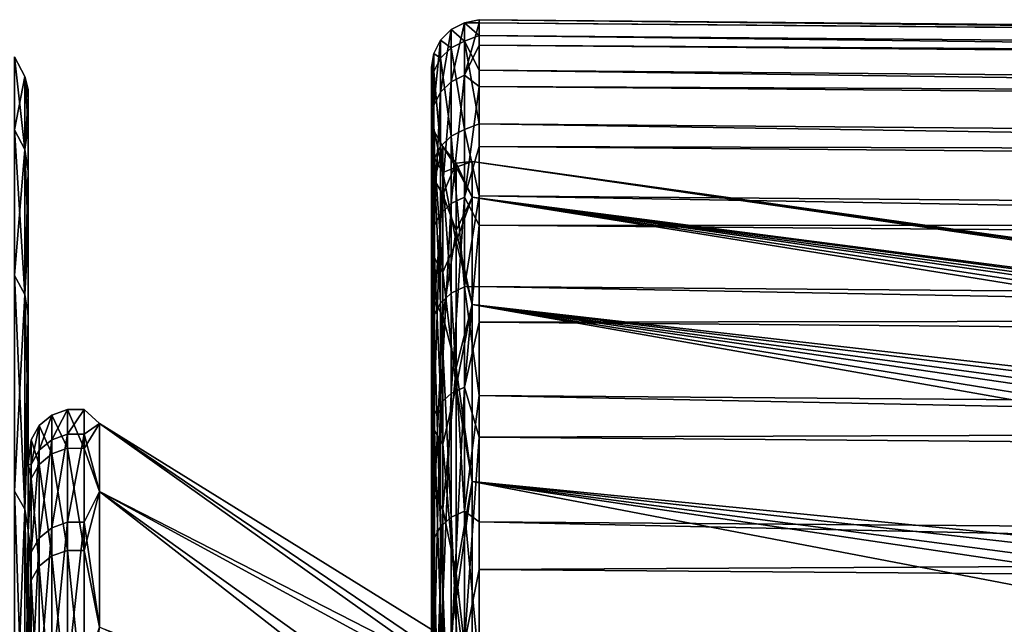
# Model space of a CAD drawing. Header units: metres. Extents: x -147 to 182, y -23 to 81.
# Tile 207 of 212: x 136.96 to 141.12, y 20.44 to 22.99. Entities that reach past the tile are written whole.
import ezdxf

# ---------------------------------------------------------------- set-up
doc = ezdxf.new("R2010")
doc.units = ezdxf.units.M
doc.layers.add('solid_ORA153_SW0001', color=7, linetype='CONTINUOUS')

msp = doc.modelspace()

# ---------------------------------------------------------------- linework, layer by layer
at = {"layer": 'solid_ORA153_SW0001'}
for points in [[(138.783234, 22.731995, 3.232171), (138.839523, 22.759972, 3.236149), (138.839523, 22.980192, 0.632191)], [(138.783234, 22.951946, 0.631414), (138.839523, 22.980192, 0.632191), (138.839523, 22.903465, -1.979936)], [(138.783234, 22.951946, 0.631414), (138.783234, 22.731995, 3.232171), (138.839523, 22.980192, 0.632191)], [(138.839523, 22.980192, 0.632191), (138.901749, 22.980057, 0.914378), (138.901749, 22.993946, -0.444505)], [(138.839523, 22.980192, 0.632191), (138.901749, 22.993946, -0.444505), (138.901749, 22.927547, -1.801836)], [(138.839523, 22.980192, 0.632191), (138.839523, 22.759972, 3.236149), (138.901749, 22.980057, 0.914378)], [(138.839523, 22.903465, -1.979936), (138.839523, 22.980192, 0.632191), (138.901749, 22.927547, -1.801836)], [(138.839523, 22.759972, 3.236149), (138.901733, 22.885933, 2.270068), (138.901749, 22.980057, 0.914378)], [(138.901749, 22.980057, 0.914378), (138.901733, 22.885933, 2.270068), (180.235626, 22.618938, 0.917359)], [(138.901749, 22.993946, -0.444505), (180.235626, 22.633648, -0.419334), (180.235626, 22.569433, -1.754564)], [(138.901749, 22.927547, -1.801836), (138.901749, 22.993946, -0.444505), (180.235626, 22.569433, -1.754564)], [(138.901749, 22.993946, -0.444505), (138.901749, 22.980057, 0.914378), (180.235626, 22.633648, -0.419334)], [(138.901749, 22.980057, 0.914378), (180.235626, 22.618938, 0.917359), (180.235626, 22.633648, -0.419334)], [(138.738525, 22.688076, 3.225926), (138.783234, 22.731995, 3.232171), (138.783234, 22.951946, 0.631414)], [(138.738525, 22.907602, 0.630194), (138.783234, 22.951946, 0.631414), (138.783234, 22.875313, -1.977502)], [(138.738525, 22.907602, 0.630194), (138.738525, 22.688076, 3.225926), (138.783234, 22.951946, 0.631414)], [(138.783234, 22.875313, -1.977502), (138.783234, 22.951946, 0.631414), (138.839523, 22.903465, -1.979936)], [(138.839523, 22.903465, -1.979936), (138.901749, 22.927547, -1.801836), (138.901749, 22.781099, -3.152876)], [(138.901749, 22.927547, -1.801836), (180.235626, 22.569433, -1.754564), (180.235626, 22.426517, -3.083677)], [(138.901749, 22.781099, -3.152876), (138.901749, 22.927547, -1.801836), (180.235626, 22.426517, -3.083677)], [(138.709839, 22.63257, 3.218034), (138.738525, 22.688076, 3.225926), (138.738525, 22.907602, 0.630194)], [(138.709839, 22.851559, 0.628652), (138.738525, 22.907602, 0.630194), (138.738525, 22.831118, -1.973682)], [(138.709839, 22.851559, 0.628652), (138.709839, 22.63257, 3.218034), (138.738525, 22.907602, 0.630194)], [(138.738525, 22.831118, -1.973682), (138.738525, 22.907602, 0.630194), (138.783234, 22.875313, -1.977502)], [(138.783234, 22.875313, -1.977502), (138.839523, 22.903465, -1.979936), (138.839523, 22.530783, -4.566478)], [(138.839523, 22.903465, -1.979936), (138.901749, 22.781099, -3.152876), (138.901749, 22.555107, -4.492908)], [(138.839523, 22.530783, -4.566478), (138.839523, 22.903465, -1.979936), (138.901749, 22.555107, -4.492908)], [(138.839523, 22.759972, 3.236149), (138.901733, 22.711901, 3.617833), (138.901733, 22.885933, 2.270068)], [(138.901733, 22.885933, 2.270068), (180.235626, 22.525356, 2.250854), (180.235626, 22.618938, 0.917359)], [(138.901733, 22.885933, 2.270068), (138.901733, 22.711901, 3.617833), (180.235626, 22.525356, 2.250854)], [(136.985397, 22.446167, -3.957865), (136.94281, 22.528643, -3.972408), (136.94281, 22.837481, -1.330132)], [(136.985397, 22.753876, -1.325262), (136.94281, 22.837481, -1.330132), (136.94281, 22.837481, 1.330132)], [(136.985397, 22.753876, -1.325262), (136.985397, 22.446167, -3.957865), (136.94281, 22.837481, -1.330132)], [(136.985397, 22.753876, 1.325262), (136.94281, 22.837481, 1.330132), (136.94281, 22.528643, 3.972408)], [(136.985397, 22.753876, 1.325262), (136.985397, 22.753876, -1.325262), (136.94281, 22.837481, 1.330132)], [(138.709839, 22.851559, 0.628652), (138.699997, 22.793989, -0.440705), (138.699997, 22.780224, 0.906381)], [(138.709839, 22.775261, -1.968853), (138.699997, 22.793989, -0.440705), (138.709839, 22.851559, 0.628652)], [(138.709839, 22.851559, 0.628652), (138.699997, 22.780224, 0.906381), (138.699997, 22.686922, 2.250278)], [(138.709839, 22.851559, 0.628652), (138.699997, 22.686922, 2.250278), (138.709839, 22.63257, 3.218034)], [(138.709839, 22.775261, -1.968853), (138.709839, 22.851559, 0.628652), (138.738525, 22.831118, -1.973682)], [(138.738525, 22.831118, -1.973682), (138.783234, 22.875313, -1.977502), (138.783234, 22.503088, -4.560865)], [(138.783234, 22.503088, -4.560865), (138.783234, 22.875313, -1.977502), (138.839523, 22.530783, -4.566478)], [(138.709839, 22.775261, -1.968853), (138.738525, 22.831118, -1.973682), (138.738525, 22.45961, -4.552053)], [(138.738525, 22.45961, -4.552053), (138.738525, 22.831118, -1.973682), (138.783234, 22.503088, -4.560865)], [(136.985397, 22.446167, 3.957865), (136.985397, 22.753876, 1.325262), (136.94281, 22.528643, 3.972408)], [(136.985397, 22.753876, 1.325262), (137, 22.661554, 1.320578), (137, 22.700001, -0.000276)], [(136.985397, 22.446167, 3.957865), (137, 22.661554, 1.320578), (136.985397, 22.753876, 1.325262)], [(136.985397, 22.753876, -1.325262), (137, 22.700001, -0.000276), (137, 22.661522, -1.321128)], [(136.985397, 22.753876, 1.325262), (137, 22.700001, -0.000276), (136.985397, 22.753876, -1.325262)], [(136.985397, 22.753876, -1.325262), (137, 22.661522, -1.321128), (137, 22.546244, -2.637573)], [(136.985397, 22.753876, -1.325262), (137, 22.546244, -2.637573), (136.985397, 22.446167, -3.957865)], [(138.699997, 22.793989, -0.440705), (138.699997, 22.72817, -1.78616), (138.699997, 22.590559, -0.401589)], [(138.699997, 22.780224, 0.906381), (138.699997, 22.793989, -0.440705), (138.699997, 22.590559, -0.401589)], [(138.709839, 22.775261, -1.968853), (138.699997, 22.72817, -1.78616), (138.699997, 22.793989, -0.440705)], [(138.699997, 22.780224, 0.906381), (138.699997, 22.590559, -0.401589), (138.699997, 22.480631, 2.261843)], [(138.699997, 22.686922, 2.250278), (138.699997, 22.780224, 0.906381), (138.699997, 22.480631, 2.261843)], [(138.709839, 22.775261, -1.968853), (138.699997, 22.582991, -3.125474), (138.699997, 22.72817, -1.78616)], [(138.709839, 22.404663, -4.540917), (138.699997, 22.582991, -3.125474), (138.709839, 22.775261, -1.968853)], [(138.709839, 22.404663, -4.540917), (138.709839, 22.775261, -1.968853), (138.738525, 22.45961, -4.552053)], [(138.783234, 22.218304, 5.791162), (138.839523, 22.245647, 5.798289), (138.839523, 22.759972, 3.236149)], [(138.783234, 22.731995, 3.232171), (138.783234, 22.218304, 5.791162), (138.839523, 22.759972, 3.236149)], [(138.839523, 22.759972, 3.236149), (138.839523, 22.245647, 5.798289), (138.901733, 22.711901, 3.617833)], [(138.901749, 22.781099, -3.152876), (180.235626, 22.426517, -3.083677), (180.235626, 22.205399, -4.402036)], [(138.901749, 22.555107, -4.492908), (138.901749, 22.781099, -3.152876), (180.235626, 22.205399, -4.402036)], [(138.699997, 22.72817, -1.78616), (138.699997, 22.386042, -3.059367), (138.699997, 22.590559, -0.401589)], [(138.699997, 22.72817, -1.78616), (138.699997, 22.582991, -3.125474), (138.699997, 22.386042, -3.059367)], [(138.738525, 22.175377, 5.779973), (138.783234, 22.218304, 5.791162), (138.783234, 22.731995, 3.232171)], [(138.738525, 22.688076, 3.225926), (138.738525, 22.175377, 5.779973), (138.783234, 22.731995, 3.232171)], [(138.839523, 22.245647, 5.798289), (138.901733, 22.458569, 4.952965), (138.901733, 22.711901, 3.617833)], [(138.901733, 22.711901, 3.617833), (180.235626, 22.353226, 3.576499), (180.235626, 22.525356, 2.250854)], [(138.901733, 22.711901, 3.617833), (138.901733, 22.458569, 4.952965), (180.235626, 22.353226, 3.576499)], [(137, 22.661522, -1.321128), (137, 22.700001, -0.000276), (137, 22.661554, 1.320578)], [(138.699997, 22.514414, 3.586264), (138.699997, 22.686922, 2.250278), (138.699997, 22.480631, 2.261843)], [(138.709839, 22.63257, 3.218034), (138.699997, 22.686922, 2.250278), (138.699997, 22.514414, 3.586264)], [(138.709839, 22.121124, 5.765832), (138.738525, 22.175377, 5.779973), (138.738525, 22.688076, 3.225926)], [(138.709839, 22.63257, 3.218034), (138.709839, 22.121124, 5.765832), (138.738525, 22.688076, 3.225926)], [(136.985397, 22.446167, 3.957865), (137, 22.546307, 2.637026), (137, 22.661554, 1.320578)], [(137, 22.661522, -1.321128), (137, 22.661554, 1.320578), (137, 22.546307, 2.637026)], [(137, 22.546244, -2.637573), (137, 22.661522, -1.321128), (137, 22.546307, 2.637026)], [(138.709839, 22.63257, 3.218034), (138.699997, 22.514414, 3.586264), (138.699997, 22.263285, 4.909819)], [(138.709839, 22.63257, 3.218034), (138.699997, 22.263285, 4.909819), (138.709839, 22.121124, 5.765832)], [(138.712662, 22.520622, -0.395149), (138.699997, 22.480631, 2.261843), (138.699997, 22.590559, -0.401589)], [(138.712662, 22.317415, -3.044256), (138.699997, 22.590559, -0.401589), (138.699997, 22.386042, -3.059367)], [(138.712662, 22.520622, -0.395149), (138.699997, 22.590559, -0.401589), (138.712662, 22.317415, -3.044256)], [(136.985397, 22.446167, 3.957865), (137, 22.354654, 3.944536), (137, 22.546307, 2.637026)], [(136.985397, 22.446167, -3.957865), (137, 22.546244, -2.637573), (137, 22.354559, -3.945079)], [(137, 22.546244, -2.637573), (137, 22.546307, 2.637026), (137, 22.354654, 3.944536)], [(137, 22.354559, -3.945079), (137, 22.546244, -2.637573), (137, 22.354654, 3.944536)], [(138.699997, 22.582991, -3.125474), (138.699997, 21.869936, -5.674545), (138.699997, 22.386042, -3.059367)], [(138.699997, 22.582991, -3.125474), (138.699997, 22.358967, -4.453842), (138.699997, 21.869936, -5.674545)], [(138.709839, 22.404663, -4.540917), (138.699997, 22.358967, -4.453842), (138.699997, 22.582991, -3.125474)], [(138.839523, 22.530783, -4.566478), (138.901749, 22.555107, -4.492908), (138.901749, 22.250362, -5.817251)], [(138.901749, 22.555107, -4.492908), (180.235626, 22.205399, -4.402036), (180.235626, 21.906849, -5.705045)], [(138.901749, 22.250362, -5.817251), (138.901749, 22.555107, -4.492908), (180.235626, 21.906849, -5.705045)], [(136.985397, 21.834915, -6.536944), (136.94281, 21.915144, -6.560963), (136.94281, 22.528643, -3.972408)], [(136.985397, 22.446167, -3.957865), (136.985397, 21.834915, -6.536944), (136.94281, 22.528643, -3.972408)], [(136.985397, 22.446167, 3.957865), (136.94281, 22.528643, 3.972408), (136.94281, 21.915144, 6.560963)], [(138.712662, 22.410477, 2.259456), (138.699997, 22.480631, 2.261843), (138.712662, 22.520622, -0.395149)], [(138.699997, 22.514414, 3.586264), (138.699997, 22.480631, 2.261843), (138.699997, 22.057785, 4.89375)], [(138.699997, 22.263285, 4.909819), (138.699997, 22.514414, 3.586264), (138.699997, 22.057785, 4.89375)], [(138.712662, 22.520622, -0.395149), (138.7491, 22.459406, -0.394075), (138.7491, 22.34956, 2.253315)], [(138.712662, 22.520622, -0.395149), (138.712662, 22.317415, -3.044256), (138.7491, 22.459406, -0.394075)], [(138.712662, 22.410477, 2.259456), (138.712662, 22.520622, -0.395149), (138.7491, 22.34956, 2.253315)], [(138.783234, 22.503088, -4.560865), (138.839523, 22.530783, -4.566478), (138.839523, 21.866957, -7.094013)], [(138.839523, 21.866957, -7.094013), (138.839523, 22.530783, -4.566478), (138.901749, 22.250362, -5.817251)], [(138.712662, 22.410477, 2.259456), (138.699997, 22.057785, 4.89375), (138.699997, 22.480631, 2.261843)], [(138.738525, 22.45961, -4.552053), (138.783234, 22.503088, -4.560865), (138.783234, 21.840078, -7.085292)], [(138.783234, 21.840078, -7.085292), (138.783234, 22.503088, -4.560865), (138.839523, 21.866957, -7.094013)], [(136.985397, 21.834915, 6.536944), (136.985397, 22.446167, 3.957865), (136.94281, 21.915144, 6.560963)], [(136.985397, 21.834915, 6.536944), (137, 22.354654, 3.944536), (136.985397, 22.446167, 3.957865)], [(136.985397, 22.446167, -3.957865), (137, 22.354559, -3.945079), (137, 22.087133, -5.239136)], [(136.985397, 22.446167, -3.957865), (137, 22.087133, -5.239136), (136.985397, 21.834915, -6.536944)], [(138.709839, 22.404663, -4.540917), (138.738525, 22.45961, -4.552053), (138.738525, 21.797882, -7.071604)], [(138.712662, 22.317415, -3.044256), (138.7491, 22.256752, -3.035981), (138.7491, 22.459406, -0.394075)], [(138.738525, 21.797882, -7.071604), (138.738525, 22.45961, -4.552053), (138.783234, 21.840078, -7.085292)], [(138.7491, 22.459406, -0.394075), (138.804688, 22.38847, -1.156054), (138.804688, 22.372164, 1.437509)], [(138.7491, 22.459406, -0.394075), (138.7491, 22.256752, -3.035981), (138.804688, 22.38847, -1.156054)], [(138.7491, 22.34956, 2.253315), (138.7491, 22.459406, -0.394075), (138.804688, 22.372164, 1.437509)], [(138.839523, 22.245647, 5.798289), (138.901733, 22.12682, 6.270804), (138.901733, 22.458569, 4.952965)], [(138.901733, 22.458569, 4.952965), (180.235626, 22.103149, 4.889673), (180.235626, 22.353226, 3.576499)], [(138.901733, 22.458569, 4.952965), (138.901733, 22.12682, 6.270804), (180.235626, 22.103149, 4.889673)], [(138.712662, 21.98851, 4.882623), (138.699997, 22.057785, 4.89375), (138.712662, 22.410477, 2.259456)], [(138.709839, 22.404663, -4.540917), (138.699997, 22.056885, -5.766615), (138.699997, 22.358967, -4.453842)], [(138.709839, 21.744555, -7.054303), (138.699997, 22.056885, -5.766615), (138.709839, 22.404663, -4.540917)], [(138.712662, 21.803684, -5.651005), (138.699997, 22.386042, -3.059367), (138.699997, 21.869936, -5.674545)], [(138.712662, 22.317415, -3.044256), (138.699997, 22.386042, -3.059367), (138.712662, 21.803684, -5.651005)], [(138.709839, 21.744555, -7.054303), (138.709839, 22.404663, -4.540917), (138.738525, 21.797882, -7.071604)], [(138.712662, 22.410477, 2.259456), (138.7491, 22.34956, 2.253315), (138.7491, 21.928741, 4.869352)], [(138.712662, 21.98851, 4.882623), (138.712662, 22.410477, 2.259456), (138.7491, 21.928741, 4.869352)], [(138.7491, 22.256752, -3.035981), (138.804688, 22.105118, -3.734143), (138.804688, 22.38847, -1.156054)], [(138.804688, 22.38847, -1.156054), (138.872162, 22.244642, -2.60002), (138.872162, 22.396076, 0.000005)], [(138.804688, 22.372164, 1.437509), (138.872162, 22.396076, 0.000005), (138.872162, 22.244642, 2.600031)], [(138.804688, 22.372164, 1.437509), (138.804688, 22.38847, -1.156054), (138.872162, 22.396076, 0.000005)], [(138.804688, 22.38847, -1.156054), (138.804688, 22.105118, -3.734143), (138.872162, 22.244642, -2.60002)], [(138.872162, 22.396076, 0.000005), (150.584595, 20.748133, 0.278431), (150.584595, 20.693443, 1.531022)], [(138.872162, 22.244642, 2.600031), (138.872162, 22.396076, 0.000005), (150.584595, 20.693443, 1.531022)], [(138.872162, 22.396076, 0.000005), (150.584595, 20.727098, -0.97474), (150.584595, 20.748133, 0.278431)], [(138.872162, 22.396076, 0.000005), (138.872162, 22.244642, -2.60002), (150.584595, 20.727098, -0.97474)], [(136.985397, 21.834915, 6.536944), (137, 22.087261, 5.2386), (137, 22.354654, 3.944536)], [(137, 22.354559, -3.945079), (137, 22.354654, 3.944536), (137, 22.087261, 5.2386)], [(137, 22.087133, -5.239136), (137, 22.354559, -3.945079), (137, 22.087261, 5.2386)], [(138.699997, 22.358967, -4.453842), (138.699997, 21.04941, -8.210782), (138.699997, 21.869936, -5.674545)], [(138.699997, 22.358967, -4.453842), (138.699997, 22.056885, -5.766615), (138.699997, 21.04941, -8.210782)], [(138.7491, 22.34956, 2.253315), (138.804688, 22.372164, 1.437509), (138.804688, 22.056414, 4.011831)], [(138.7491, 21.928741, 4.869352), (138.7491, 22.34956, 2.253315), (138.804688, 22.056414, 4.011831)], [(138.804688, 22.056414, 4.011831), (138.804688, 22.372164, 1.437509), (138.872162, 22.244642, 2.600031)], [(138.712662, 22.317415, -3.044256), (138.712662, 21.803684, -5.651005), (138.7491, 22.256752, -3.035981)], [(138.699997, 21.934441, 6.216153), (138.699997, 22.263285, 4.909819), (138.699997, 22.057785, 4.89375)], [(138.709839, 22.121124, 5.765832), (138.699997, 22.263285, 4.909819), (138.699997, 21.934441, 6.216153)], [(138.712662, 21.803684, -5.651005), (138.7491, 21.744417, -5.635645), (138.7491, 22.256752, -3.035981)], [(138.7491, 22.256752, -3.035981), (138.7491, 21.744417, -5.635645), (138.804688, 22.105118, -3.734143)], [(138.738525, 21.376129, 8.259332), (138.783234, 21.417507, 8.27532), (138.783234, 22.218304, 5.791162)], [(138.738525, 22.175377, 5.779973), (138.738525, 21.376129, 8.259332), (138.783234, 22.218304, 5.791162)], [(138.783234, 21.417507, 8.27532), (138.839523, 21.443867, 8.285504), (138.839523, 22.245647, 5.798289)], [(138.783234, 22.218304, 5.791162), (138.783234, 21.417507, 8.27532), (138.839523, 22.245647, 5.798289)], [(138.804688, 22.105118, -3.734143), (138.872162, 21.792387, -5.164885), (138.872162, 22.244642, -2.60002)], [(138.804688, 22.056414, 4.011831), (138.872162, 22.244642, 2.600031), (138.872162, 21.792387, 5.164896)], [(138.839523, 21.866957, -7.094013), (138.901749, 22.250362, -5.817251), (138.901749, 21.867929, -7.121284)], [(138.839523, 22.245647, 5.798289), (138.839523, 21.443867, 8.285504), (138.901733, 22.12682, 6.270804)], [(138.872162, 22.244642, 2.600031), (150.584595, 20.563313, 2.777219), (150.584579, 20.358036, 4.014104)], [(138.872162, 21.792387, 5.164896), (138.872162, 22.244642, 2.600031), (150.584579, 20.358036, 4.014104)], [(138.872162, 22.244642, 2.600031), (150.584595, 20.693443, 1.531022), (150.584595, 20.563313, 2.777219)], [(138.872162, 22.244642, -2.60002), (150.584595, 20.630445, -2.224214), (150.584595, 20.727098, -0.97474)], [(138.872162, 22.244642, -2.60002), (150.584595, 20.458439, -3.466232), (150.584595, 20.630445, -2.224214)], [(138.872162, 22.244642, -2.60002), (138.872162, 21.792387, -5.164885), (150.584595, 20.458439, -3.466232)], [(138.901749, 22.250362, -5.817251), (180.235626, 21.906849, -5.705045), (180.235626, 21.53191, -6.988161)], [(138.901749, 21.867929, -7.121284), (138.901749, 22.250362, -5.817251), (180.235626, 21.53191, -6.988161)], [(138.709824, 21.323832, 8.239125), (138.738525, 21.376129, 8.259332), (138.738525, 22.175377, 5.779973)], [(138.709839, 22.121124, 5.765832), (138.709824, 21.323832, 8.239125), (138.738525, 22.175377, 5.779973)], [(138.709839, 22.121124, 5.765832), (138.699997, 21.934441, 6.216153), (138.699997, 21.529003, 7.500813)], [(138.709839, 22.121124, 5.765832), (138.699997, 21.529003, 7.500813), (138.709824, 21.323832, 8.239125)], [(138.7491, 21.744417, -5.635645), (138.804688, 21.525896, -6.262252), (138.804688, 22.105118, -3.734143)], [(138.804688, 22.105118, -3.734143), (138.804688, 21.525896, -6.262252), (138.872162, 21.792387, -5.164885)], [(138.839523, 21.443867, 8.285504), (138.901733, 21.717815, 7.566748), (138.901733, 22.12682, 6.270804)], [(138.901733, 22.12682, 6.270804), (180.235626, 21.775997, 6.185797), (180.235626, 22.103149, 4.889673)], [(138.901733, 22.12682, 6.270804), (138.901733, 21.717815, 7.566748), (180.235626, 21.775997, 6.185797)], [(136.985397, 21.834915, 6.536944), (137, 21.745014, 6.514928), (137, 22.087261, 5.2386)], [(136.985397, 21.834915, -6.536944), (137, 22.087133, -5.239136), (137, 21.744856, -6.515456)], [(137, 22.087133, -5.239136), (137, 22.087261, 5.2386), (137, 21.745014, 6.514928)], [(137, 21.744856, -6.515456), (137, 22.087133, -5.239136), (137, 21.745014, 6.514928)], [(138.699997, 21.934441, 6.216153), (138.699997, 22.057785, 4.89375), (138.699997, 21.327925, 7.457502)], [(138.712662, 21.98851, 4.882623), (138.699997, 21.327925, 7.457502), (138.699997, 22.057785, 4.89375)], [(138.699997, 22.056885, -5.766615), (138.699997, 20.092947, -10.771884), (138.699997, 21.04941, -8.210782)], [(138.699997, 22.056885, -5.766615), (138.699997, 20.694105, -9.566294), (138.699997, 20.092947, -10.771884)], [(138.699997, 22.056885, -5.766615), (138.699997, 21.677771, -7.05934), (138.699997, 20.694105, -9.566294)], [(138.709839, 21.744555, -7.054303), (138.699997, 21.677771, -7.05934), (138.699997, 22.056885, -5.766615)], [(138.7491, 21.928741, 4.869352), (138.804688, 22.056414, 4.011831), (138.804688, 21.445446, 6.532456)], [(138.804688, 21.445446, 6.532456), (138.804688, 22.056414, 4.011831), (138.872162, 21.792387, 5.164896)], [(138.712662, 21.260597, 7.437854), (138.699997, 21.327925, 7.457502), (138.712662, 21.98851, 4.882623)], [(138.712662, 21.98851, 4.882623), (138.7491, 21.928741, 4.869352), (138.7491, 21.202806, 7.417636)], [(138.712662, 21.260597, 7.437854), (138.712662, 21.98851, 4.882623), (138.7491, 21.202806, 7.417636)], [(138.699997, 21.529003, 7.500813), (138.699997, 21.934441, 6.216153), (138.699997, 21.327925, 7.457502)], [(138.7491, 21.202806, 7.417636), (138.7491, 21.928741, 4.869352), (138.804688, 21.445446, 6.532456)], [(136.985397, 20.928383, -9.027623), (136.94281, 21.00528, -9.060793), (136.94281, 21.915144, -6.560963)], [(136.985397, 21.834915, -6.536944), (136.985397, 20.928383, -9.027623), (136.94281, 21.915144, -6.560963)], [(136.985397, 21.834915, 6.536944), (136.94281, 21.915144, 6.560963), (136.94281, 21.00528, 9.060793)], [(138.712662, 20.986576, -8.179126), (138.699997, 21.869936, -5.674545), (138.699997, 21.04941, -8.210782)], [(138.712662, 21.803684, -5.651005), (138.699997, 21.869936, -5.674545), (138.712662, 20.986576, -8.179126)], [(138.738525, 21.797882, -7.071604), (138.783234, 21.840078, -7.085292), (138.783249, 20.894854, -9.518165)], [(138.783234, 21.840078, -7.085292), (138.839523, 21.866957, -7.094013), (138.839523, 20.92057, -9.529879)], [(138.783249, 20.894854, -9.518165), (138.783234, 21.840078, -7.085292), (138.839523, 20.92057, -9.529879)], [(138.839523, 21.866957, -7.094013), (138.901749, 21.867929, -7.121284), (138.901749, 21.409143, -8.400453)], [(138.839523, 20.92057, -9.529879), (138.839523, 21.866957, -7.094013), (138.901749, 21.409143, -8.400453)], [(138.901749, 21.867929, -7.121284), (180.235626, 21.53191, -6.988161), (180.235626, 21.081888, -8.246908)], [(138.901749, 21.409143, -8.400453), (138.901749, 21.867929, -7.121284), (180.235626, 21.081888, -8.246908)], [(136.985397, 20.928383, 9.027623), (136.985397, 21.834915, 6.536944), (136.94281, 21.00528, 9.060793)], [(136.985397, 20.928383, 9.027623), (137, 21.745014, 6.514928), (136.985397, 21.834915, 6.536944)], [(136.985397, 21.834915, -6.536944), (137, 21.744856, -6.515456), (137, 21.328873, -7.769753)], [(136.985397, 21.834915, -6.536944), (137, 21.328873, -7.769753), (136.985397, 20.928383, -9.027623)], [(138.709839, 21.744555, -7.054303), (138.738525, 21.797882, -7.071604), (138.738541, 20.854485, -9.499775)], [(138.712662, 21.803684, -5.651005), (138.712662, 20.986576, -8.179126), (138.7491, 21.744417, -5.635645)], [(138.738541, 20.854485, -9.499775), (138.738525, 21.797882, -7.071604), (138.783249, 20.894854, -9.518165)], [(138.804688, 21.525896, -6.262252), (138.872162, 21.045427, -7.659903), (138.872162, 21.792387, -5.164885)], [(138.804688, 21.445446, 6.532456), (138.872162, 21.792387, 5.164896), (138.872162, 21.045427, 7.659914)], [(138.872162, 21.792387, -5.164885), (138.872162, 21.045427, -7.659903), (150.584595, 19.891502, -5.906816)], [(138.872162, 21.792387, 5.164896), (150.584579, 20.078587, 5.235768), (150.584579, 19.725828, 6.438515)], [(138.872162, 21.045427, 7.659914), (138.872162, 21.792387, 5.164896), (150.584579, 19.725828, 6.438515)], [(138.872162, 21.792387, 5.164896), (150.584579, 20.358036, 4.014104), (150.584579, 20.078587, 5.235768)], [(138.872162, 21.792387, -5.164885), (150.584595, 20.211958, -4.694595), (150.584595, 20.458439, -3.466232)], [(138.872162, 21.792387, -5.164885), (150.584595, 19.891502, -5.906816), (150.584595, 20.211958, -4.694595)], [(138.901733, 21.717815, 7.566748), (180.235626, 21.372911, 7.460351), (180.235626, 21.775997, 6.185797)], [(136.985397, 20.928383, 9.027623), (137, 21.329062, 7.769236), (137, 21.745014, 6.514928)], [(137, 21.744856, -6.515456), (137, 21.745014, 6.514928), (137, 21.329062, 7.769236)], [(137, 21.328873, -7.769753), (137, 21.744856, -6.515456), (137, 21.329062, 7.769236)], [(138.709839, 20.803465, -9.476534), (138.699997, 21.677771, -7.05934), (138.709839, 21.744555, -7.054303)], [(138.709839, 20.803465, -9.476534), (138.709839, 21.744555, -7.054303), (138.738541, 20.854485, -9.499775)], [(138.712662, 20.986576, -8.179126), (138.7491, 20.929531, -8.156894), (138.7491, 21.744417, -5.635645)], [(138.7491, 21.744417, -5.635645), (138.7491, 20.929531, -8.156894), (138.804688, 21.525896, -6.262252)], [(138.839523, 21.443867, 8.285504), (138.901733, 21.232981, 8.836272), (138.901733, 21.717815, 7.566748)], [(138.901733, 21.717815, 7.566748), (138.901733, 21.232981, 8.836272), (180.235626, 21.372911, 7.460351)], [(138.699997, 21.677771, -7.05934), (138.699997, 21.222996, -8.327334), (138.699997, 20.694105, -9.566294)], [(138.709839, 20.803465, -9.476534), (138.699997, 21.222996, -8.327334), (138.699997, 21.677771, -7.05934)], [(138.699997, 21.048384, 8.759325), (138.699997, 21.529003, 7.500813), (138.699997, 21.327925, 7.457502)], [(138.709824, 21.323832, 8.239125), (138.699997, 21.529003, 7.500813), (138.699997, 21.048384, 8.759325)], [(138.7491, 20.929531, -8.156894), (138.804688, 20.65856, -8.706544), (138.804688, 21.525896, -6.262252)], [(138.804688, 21.525896, -6.262252), (138.804688, 20.65856, -8.706544), (138.872162, 21.045427, -7.659903)], [(138.7491, 21.202806, 7.417636), (138.804688, 21.445446, 6.532456), (138.804688, 20.547441, 8.965648)], [(138.783234, 20.339956, 10.652545), (138.839523, 20.36499, 10.665656), (138.839523, 21.443867, 8.285504)], [(138.783234, 21.417507, 8.27532), (138.783234, 20.339956, 10.652545), (138.839523, 21.443867, 8.285504)], [(138.804688, 20.547441, 8.965648), (138.804688, 21.445446, 6.532456), (138.872162, 21.045427, 7.659914)], [(138.839523, 21.443867, 8.285504), (138.839523, 20.36499, 10.665656), (138.901733, 21.232981, 8.836272)], [(138.738525, 20.300659, 10.631965), (138.783234, 20.339956, 10.652545), (138.783234, 21.417507, 8.27532)], [(138.738525, 21.376129, 8.259332), (138.738525, 20.300659, 10.631965), (138.783234, 21.417507, 8.27532)], [(138.839523, 20.92057, -9.529879), (138.901749, 21.409143, -8.400453), (138.901749, 20.875605, -9.65029)], [(138.901749, 21.409143, -8.400453), (180.235626, 21.081888, -8.246908), (180.235626, 20.558352, -9.476897)], [(138.901749, 20.875605, -9.65029), (138.901749, 21.409143, -8.400453), (180.235626, 20.558352, -9.476897)], [(137.165878, 21.349756, -0.266173), (137.100327, 21.326082, -0.265878), (137.100327, 21.221758, 2.123557)], [(137.165878, 21.349756, -0.266173), (137.165878, 21.185711, -2.654914), (137.100327, 21.326082, -0.265878)], [(137.165878, 21.245316, 2.125914), (137.165878, 21.349756, -0.266173), (137.100327, 21.221758, 2.123557)], [(137.23558, 21.185457, -2.654882), (137.165878, 21.185711, -2.654914), (137.165878, 21.349756, -0.266173)], [(137.23558, 21.349499, -0.26617), (137.165878, 21.349756, -0.266173), (137.165878, 21.245316, 2.125914)], [(137.23558, 21.349499, -0.26617), (137.23558, 21.185457, -2.654882), (137.165878, 21.349756, -0.266173)], [(137.23558, 21.24506, 2.125889), (137.23558, 21.349499, -0.26617), (137.165878, 21.245316, 2.125914)], [(137.23558, 21.349499, -0.26617), (137.300888, 21.290955, 1.240057), (137.300888, 21.290955, -1.240057)], [(137.23558, 21.24506, 2.125889), (137.300888, 21.290955, 1.240057), (137.23558, 21.349499, -0.26617)], [(137.23558, 21.349499, -0.26617), (137.300888, 21.290955, -1.240057), (137.23558, 21.185457, -2.654882)], [(138.709824, 20.250994, 10.605953), (138.738525, 20.300659, 10.631965), (138.738525, 21.376129, 8.259332)], [(138.709824, 21.323832, 8.239125), (138.709824, 20.250994, 10.605953), (138.738525, 21.376129, 8.259332)], [(138.901733, 21.232981, 8.836272), (180.235626, 20.895298, 8.70889), (180.235626, 21.372911, 7.460351)], [(136.985397, 20.928383, 9.027623), (137, 20.84083, 8.997208), (137, 21.329062, 7.769236)], [(136.985397, 20.928383, -9.027623), (137, 21.328873, -7.769753), (137, 20.840612, -8.997713)], [(137, 21.118559, 1.229981), (137, 21.329062, 7.769236), (137, 20.84083, 8.997208)], [(137, 21.118559, 1.229981), (137, 21.328873, -7.769753), (137, 21.329062, 7.769236)], [(137, 21.118557, -1.229985), (137, 20.840612, -8.997713), (137, 21.328873, -7.769753)], [(137, 21.118559, 1.229981), (137, 21.118557, -1.229985), (137, 21.328873, -7.769753)], [(137.100327, 21.326082, -0.265878), (137.046875, 21.281353, -0.265321), (137.046875, 21.177246, 2.119103)], [(137.100327, 21.326082, -0.265878), (137.100327, 21.16222, -2.65197), (137.046875, 21.281353, -0.265321)], [(137.100327, 21.221758, 2.123557), (137.100327, 21.326082, -0.265878), (137.046875, 21.177246, 2.119103)], [(137.165878, 21.185711, -2.654914), (137.100327, 21.16222, -2.65197), (137.100327, 21.326082, -0.265878)], [(138.699997, 21.048384, 8.759325), (138.699997, 21.327925, 7.457502), (138.699997, 20.301195, 9.917473)], [(138.712662, 21.260597, 7.437854), (138.699997, 20.301195, 9.917473), (138.699997, 21.327925, 7.457502)], [(138.709824, 21.323832, 8.239125), (138.699997, 21.048384, 8.759325), (138.699997, 20.49431, 9.987164)], [(138.709824, 21.323832, 8.239125), (138.699997, 20.49431, 9.987164), (138.709824, 20.250994, 10.605953)], [(137.046875, 21.281353, -0.265321), (137.012024, 21.221001, -0.264568), (137.012024, 21.117189, 2.113094)], [(137.046875, 21.281353, -0.265321), (137.046875, 21.117834, -2.646408), (137.012024, 21.221001, -0.264568)], [(137.046875, 21.177246, 2.119103), (137.046875, 21.281353, -0.265321), (137.012024, 21.117189, 2.113094)], [(137.100327, 21.16222, -2.65197), (137.046875, 21.117834, -2.646408), (137.046875, 21.281353, -0.265321)], [(137.23558, 21.24506, 2.125889), (137.300888, 21.003031, 3.703401), (137.300888, 21.290955, 1.240057)], [(137.23558, 21.185457, -2.654882), (137.300888, 21.290955, -1.240057), (137.300888, 21.003031, -3.703401)], [(137.300888, 21.290955, 1.240057), (139.022964, 20.122355, 2.013545), (139.022964, 20.221275, -0.252104)], [(137.300888, 21.290955, 1.240057), (137.300888, 21.003031, 3.703401), (139.022964, 20.122355, 2.013545)], [(137.300888, 21.290955, -1.240057), (139.022964, 20.221275, -0.252104), (139.022964, 20.065903, -2.514584)], [(137.300888, 21.290955, -1.240057), (137.300888, 21.290955, 1.240057), (139.022964, 20.221275, -0.252104)], [(137.300888, 21.003031, -3.703401), (137.300888, 21.290955, -1.240057), (139.022964, 20.065903, -2.514584)], [(138.712662, 20.236862, 9.889594), (138.699997, 20.301195, 9.917473), (138.712662, 21.260597, 7.437854)], [(138.712662, 21.260597, 7.437854), (138.7491, 21.202806, 7.417636), (138.7491, 20.181854, 9.862712)], [(138.712662, 20.236862, 9.889594), (138.712662, 21.260597, 7.437854), (138.7491, 20.181854, 9.862712)], [(137.012024, 21.221001, -0.264568), (137, 21.118557, -1.229985), (137, 21.118559, 1.229981)], [(137.012024, 21.221001, -0.264568), (137.012024, 21.057945, -2.638903), (137, 21.118557, -1.229985)], [(137.012024, 21.117189, 2.113094), (137.012024, 21.221001, -0.264568), (137, 21.118559, 1.229981)], [(137.046875, 21.117834, -2.646408), (137.012024, 21.057945, -2.638903), (137.012024, 21.221001, -0.264568)], [(137.100327, 21.221758, 2.123557), (137.046875, 21.177246, 2.119103), (137.046875, 20.806824, 4.476878)], [(137.100327, 20.850555, 4.486288), (137.100327, 21.221758, 2.123557), (137.046875, 20.806824, 4.476878)], [(137.165878, 21.245316, 2.125914), (137.100327, 21.221758, 2.123557), (137.100327, 20.850555, 4.486288)], [(137.165878, 20.873703, 4.491268), (137.165878, 21.245316, 2.125914), (137.100327, 20.850555, 4.486288)], [(137.23558, 21.24506, 2.125889), (137.165878, 21.245316, 2.125914), (137.165878, 20.873703, 4.491268)], [(137.23558, 20.873451, 4.491214), (137.23558, 21.24506, 2.125889), (137.165878, 20.873703, 4.491268)], [(137.23558, 20.873451, 4.491214), (137.300888, 21.003031, 3.703401), (137.23558, 21.24506, 2.125889)], [(138.709839, 20.803465, -9.476534), (138.699997, 20.694105, -9.566294), (138.699997, 21.222996, -8.327334)], [(138.839523, 20.36499, 10.665656), (138.901733, 20.674009, 10.074944), (138.901733, 21.232981, 8.836272)], [(138.901733, 21.232981, 8.836272), (138.901733, 20.674009, 10.074944), (180.235626, 20.895298, 8.70889)], [(137.046875, 21.177246, 2.119103), (137.012024, 21.117189, 2.113094), (137.012024, 20.747818, 4.464182)], [(137.046875, 20.806824, 4.476878), (137.046875, 21.177246, 2.119103), (137.012024, 20.747818, 4.464182)], [(137.165878, 21.185711, -2.654914), (137.165878, 20.755243, -5.010268), (137.100327, 21.16222, -2.65197)], [(137.23558, 20.754993, -5.010207), (137.165878, 20.755243, -5.010268), (137.165878, 21.185711, -2.654914)], [(137.23558, 21.185457, -2.654882), (137.23558, 20.754993, -5.010207), (137.165878, 21.185711, -2.654914)], [(137.23558, 21.185457, -2.654882), (137.300888, 21.003031, -3.703401), (137.23558, 20.754993, -5.010207)], [(138.7491, 20.181854, 9.862712), (138.7491, 21.202806, 7.417636), (138.804688, 20.547441, 8.965648)], [(137.100327, 21.16222, -2.65197), (137.100327, 20.732229, -5.004712), (137.046875, 21.117834, -2.646408)], [(137.165878, 20.755243, -5.010268), (137.100327, 20.732229, -5.004712), (137.100327, 21.16222, -2.65197)], [(137, 20.832958, 3.67344), (137, 21.118559, 1.229981), (137, 20.84083, 8.997208)], [(137.012024, 21.117189, 2.113094), (137, 21.118559, 1.229981), (137, 20.832958, 3.67344)], [(137, 21.118557, -1.229985), (137, 20.832958, -3.673448), (137, 20.840612, -8.997713)], [(137.012024, 21.057945, -2.638903), (137, 20.832958, -3.673448), (137, 21.118557, -1.229985)], [(137.012024, 20.747818, 4.464182), (137.012024, 21.117189, 2.113094), (137, 20.832958, 3.67344)], [(137.046875, 21.117834, -2.646408), (137.046875, 20.688745, -4.994215), (137.012024, 21.057945, -2.638903)], [(137.100327, 20.732229, -5.004712), (137.046875, 20.688745, -4.994215), (137.046875, 21.117834, -2.646408)], [(137.012024, 21.057945, -2.638903), (137.012024, 20.630074, -4.980052), (137, 20.832958, -3.673448)], [(137.046875, 20.688745, -4.994215), (137.012024, 20.630074, -4.980052), (137.012024, 21.057945, -2.638903)], [(138.699997, 20.092947, -10.771884), (138.699997, 19.935871, -10.632759), (138.699997, 21.04941, -8.210782)], [(138.712662, 19.87746, -10.593443), (138.699997, 21.04941, -8.210782), (138.699997, 19.935871, -10.632759)], [(138.712662, 20.986576, -8.179126), (138.699997, 21.04941, -8.210782), (138.712662, 19.87746, -10.593443)], [(138.699997, 20.49431, 9.987164), (138.699997, 21.048384, 8.759325), (138.699997, 20.301195, 9.917473)], [(138.804688, 20.65856, -8.706544), (138.872162, 20.070562, -9.937635), (138.872162, 21.045427, -7.659903)], [(138.804688, 20.547441, 8.965648), (138.872162, 21.045427, 7.659914), (138.872162, 20.013865, 10.051345)], [(138.872162, 21.045427, -7.659903), (138.872162, 20.070562, -9.937635), (150.584595, 19.498625, -7.096908)], [(150.584595, 19.891502, -5.906816), (138.872162, 21.045427, -7.659903), (150.584595, 19.498625, -7.096908)], [(138.872162, 21.045427, 7.659914), (150.584579, 19.301003, 7.618018), (150.584579, 18.805975, 8.769157)], [(138.872162, 20.013865, 10.051345), (138.872162, 21.045427, 7.659914), (150.584579, 18.805975, 8.769157)], [(138.872162, 21.045427, 7.659914), (150.584579, 19.725828, 6.438515), (150.584579, 19.301003, 7.618018)], [(136.985397, 19.738829, -11.396218), (136.94281, 19.811356, -11.438091), (136.94281, 21.00528, -9.060793)], [(136.985397, 20.928383, -9.027623), (136.985397, 19.738829, -11.396218), (136.94281, 21.00528, -9.060793)], [(136.985397, 20.928383, 9.027623), (136.94281, 21.00528, 9.060793), (136.94281, 19.811356, 11.438091)], [(137.23558, 20.873451, 4.491214), (137.300888, 20.431076, 6.116663), (137.300888, 21.003031, 3.703401)], [(137.23558, 20.754993, -5.010207), (137.300888, 21.003031, -3.703401), (137.300888, 20.431076, -6.116663)], [(137.300888, 21.003031, 3.703401), (139.022964, 19.770384, 4.253873), (139.022964, 20.122355, 2.013545)], [(137.300888, 21.003031, 3.703401), (137.300888, 20.431076, 6.116663), (139.022964, 19.770384, 4.253873)], [(137.300888, 21.003031, -3.703401), (139.022964, 20.065903, -2.514584), (139.022964, 19.658188, -4.745441)], [(137.300888, 20.431076, -6.116663), (137.300888, 21.003031, -3.703401), (139.022964, 19.658188, -4.745441)], [(138.712662, 20.986576, -8.179126), (138.712662, 19.87746, -10.593443), (138.7491, 20.929531, -8.156894)], [(136.985397, 19.738829, 11.396218), (136.985397, 20.928383, 9.027623), (136.94281, 19.811356, 11.438091)], [(136.985397, 19.738829, 11.396218), (137, 20.84083, 8.997208), (136.985397, 20.928383, 9.027623)], [(136.985397, 20.928383, -9.027623), (137, 20.840612, -8.997713), (137, 20.281754, -10.195118)], [(136.985397, 20.928383, -9.027623), (137, 20.281754, -10.195118), (136.985397, 19.738829, -11.396218)], [(138.712662, 19.87746, -10.593443), (138.7491, 19.823429, -10.564648), (138.7491, 20.929531, -8.156894)], [(138.7491, 20.929531, -8.156894), (138.7491, 19.823429, -10.564648), (138.804688, 20.65856, -8.706544)], [(138.738541, 20.854485, -9.499775), (138.783249, 20.894854, -9.518165), (138.783249, 19.679626, -11.828043)], [(138.783249, 20.894854, -9.518165), (138.839523, 20.92057, -9.529879), (138.839523, 19.703848, -11.8426)], [(138.783249, 19.679626, -11.828043), (138.783249, 20.894854, -9.518165), (138.839523, 19.703848, -11.8426)], [(138.839523, 20.92057, -9.529879), (138.901749, 20.875605, -9.65029), (138.901749, 20.269178, -10.866432)], [(138.839523, 19.703848, -11.8426), (138.839523, 20.92057, -9.529879), (138.901749, 20.269178, -10.866432)], [(138.901733, 20.674009, 10.074944), (180.235626, 20.344822, 9.92706), (180.235626, 20.895298, 8.70889)], [(137.100327, 20.850555, 4.486288), (137.046875, 20.806824, 4.476878), (137.046875, 20.174744, 6.778354)], [(137.100327, 20.217148, 6.7926), (137.100327, 20.850555, 4.486288), (137.046875, 20.174744, 6.778354)], [(137.165878, 20.873703, 4.491268), (137.100327, 20.850555, 4.486288), (137.100327, 20.217148, 6.7926)], [(137.165878, 20.23959, 6.800141), (137.165878, 20.873703, 4.491268), (137.100327, 20.217148, 6.7926)], [(137.23558, 20.873451, 4.491214), (137.165878, 20.873703, 4.491268), (137.165878, 20.23959, 6.800141)], [(137.23558, 20.239347, 6.800059), (137.23558, 20.873451, 4.491214), (137.165878, 20.23959, 6.800141)], [(137.23558, 20.239347, 6.800059), (137.300888, 20.431076, 6.116663), (137.23558, 20.873451, 4.491214)], [(138.709839, 20.803465, -9.476534), (138.738541, 20.854485, -9.499775), (138.738541, 19.641605, -11.805191)], [(138.738541, 19.641605, -11.805191), (138.738541, 20.854485, -9.499775), (138.783249, 19.679626, -11.828043)], [(138.901749, 20.875605, -9.65029), (180.235626, 20.558352, -9.476897), (180.235626, 19.963127, -10.673841)], [(138.901749, 20.269178, -10.866432), (138.901749, 20.875605, -9.65029), (180.235626, 19.963127, -10.673841)], [(136.985397, 19.738829, 11.396218), (137, 20.282001, 10.194625), (137, 20.84083, 8.997208)], [(137, 20.832958, 3.67344), (137, 20.84083, 8.997208), (137, 20.282001, 10.194625)], [(137, 20.832958, -3.673448), (137, 20.281754, -10.195118), (137, 20.840612, -8.997713)], [(137, 20.265652, 6.067104), (137, 20.832958, 3.67344), (137, 20.282001, 10.194625)], [(137, 20.832958, -3.673448), (137, 20.265652, -6.067102), (137, 20.281754, -10.195118)], [(137.012024, 20.630074, -4.980052), (137, 20.265652, -6.067102), (137, 20.832958, -3.673448)], [(137.012024, 20.747818, 4.464182), (137, 20.832958, 3.67344), (137, 20.265652, 6.067104)], [(137.046875, 20.806824, 4.476878), (137.012024, 20.747818, 4.464182), (137.012024, 20.117531, 6.75913)], [(137.046875, 20.174744, 6.778354), (137.046875, 20.806824, 4.476878), (137.012024, 20.117531, 6.75913)], [(138.709839, 19.593554, -11.77631), (138.699997, 20.694105, -9.566294), (138.709839, 20.803465, -9.476534)], [(138.709839, 19.593554, -11.77631), (138.709839, 20.803465, -9.476534), (138.738541, 19.641605, -11.805191)], [(137.012024, 20.117531, 6.75913), (137.012024, 20.747818, 4.464182), (137, 20.265652, 6.067104)], [(137.100327, 20.732229, -5.004712), (137.100327, 20.041519, -7.294517), (137.046875, 20.688745, -4.994215)], [(137.165878, 20.755243, -5.010268), (137.165878, 20.063766, -7.302614), (137.100327, 20.732229, -5.004712)], [(137.165878, 20.063766, -7.302614), (137.100327, 20.041519, -7.294517), (137.100327, 20.732229, -5.004712)], [(137.23558, 20.063526, -7.302526), (137.165878, 20.063766, -7.302614), (137.165878, 20.755243, -5.010268)], [(137.23558, 20.754993, -5.010207), (137.23558, 20.063526, -7.302526), (137.165878, 20.755243, -5.010268)], [(137.23558, 20.754993, -5.010207), (137.300888, 20.431076, -6.116663), (137.23558, 20.063526, -7.302526)], [(137.046875, 20.688745, -4.994215), (137.046875, 19.999485, -7.279217), (137.012024, 20.630074, -4.980052)], [(137.100327, 20.041519, -7.294517), (137.046875, 19.999485, -7.279217), (137.046875, 20.688745, -4.994215)], [(138.709839, 19.593554, -11.77631), (138.699997, 20.092947, -10.771884), (138.699997, 20.694105, -9.566294)], [(138.7491, 19.823429, -10.564648), (138.804703, 19.514717, -11.034302), (138.804688, 20.65856, -8.706544)], [(138.804688, 20.65856, -8.706544), (138.804703, 19.514717, -11.034302), (138.872162, 20.070562, -9.937635)], [(138.839523, 20.36499, 10.665656), (138.901733, 20.042854, 11.278439), (138.901733, 20.674009, 10.074944)], [(138.901733, 20.674009, 10.074944), (138.901733, 20.042854, 11.278439), (180.235626, 20.344822, 9.92706)], [(137.012024, 20.630074, -4.980052), (137.012024, 19.942768, -7.258574), (137, 20.265652, -6.067102)], [(137.046875, 19.999485, -7.279217), (137.012024, 19.942768, -7.258574), (137.012024, 20.630074, -4.980052)], [(138.7491, 20.181854, 9.862712), (138.804688, 20.547441, 8.965648), (138.804688, 19.374416, 11.278837)], [(138.804688, 19.374416, 11.278837), (138.804688, 20.547441, 8.965648), (138.872162, 20.013865, 10.051345)], [(138.699997, 19.868645, 11.180212), (138.699997, 20.49431, 9.987164), (138.699997, 20.301195, 9.917473)], [(138.709824, 20.250994, 10.605953), (138.699997, 20.49431, 9.987164), (138.699997, 19.868645, 11.180212)]]:
    msp.add_3dface(points, dxfattribs=at)

doc.saveas('drawing.dxf')
